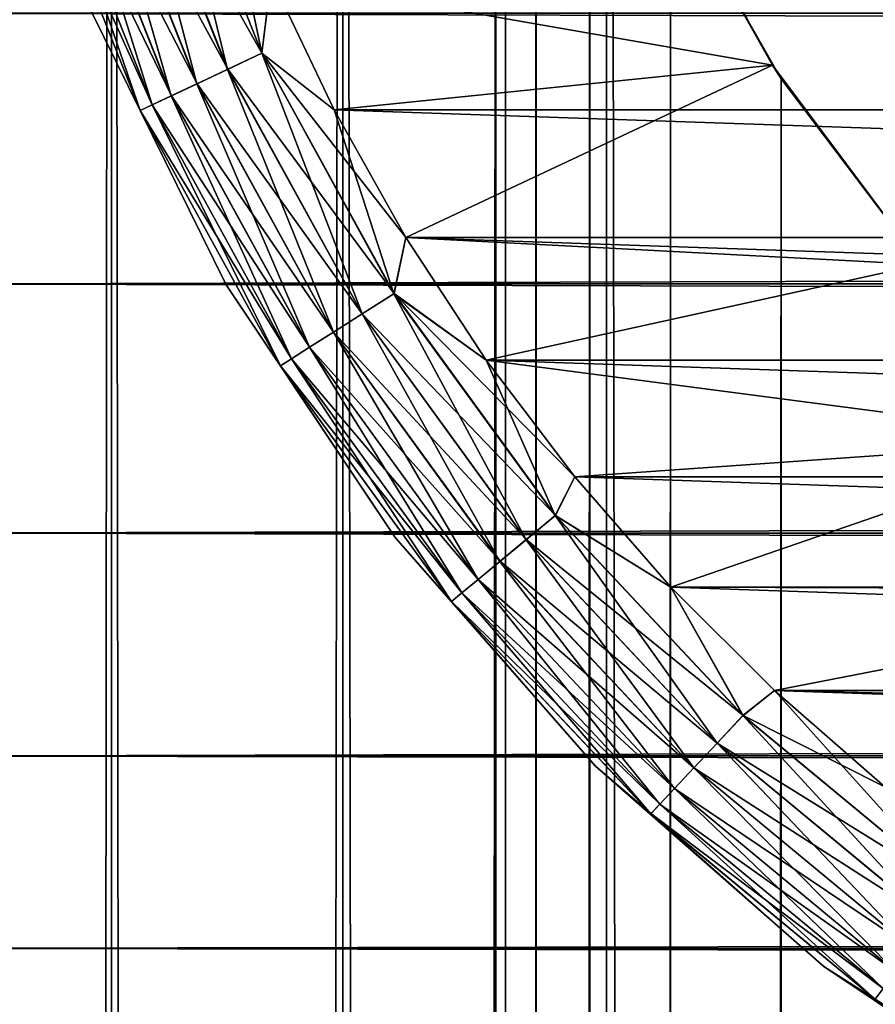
# Model space of a CAD drawing. Extents: x -265 to 265, y 0 to 1027.
# Tile 185 of 256: x -262.41 to -257.63, y 989.48 to 994.98. Entities that reach past the tile are written whole.
import ezdxf

# ---------------------------------------------------------------- set-up
doc = ezdxf.new("R2010")
doc.units = 0
doc.header["$LTSCALE"] = 41.718519
for name, color, linetype in [('4', 7, 'CONTINUOUS'), ('67', 7, 'CONTINUOUS'), ('68', 7, 'CONTINUOUS'), ('73', 7, 'CONTINUOUS'), ('77', 7, 'CONTINUOUS'), ('78', 7, 'CONTINUOUS'), ('79', 7, 'CONTINUOUS'), ('83', 7, 'CONTINUOUS'), ('87', 7, 'CONTINUOUS')]:
    doc.layers.add(name, color=color, linetype=linetype)

msp = doc.modelspace()

# ---------------------------------------------------------------- linework, layer by layer
at = {"layer": '4', "color": 7, "linetype": 'CONTINUOUS'}
for points in [[(-263, 993.5052, 16.8198), (-263, 995.02, 16.0349), (263, 993.5052, 16.8198), (-263, 993.5052, 16.8198)], [(263, 993.5052, 16.8198), (-263, 995.02, 16.0349), (263, 995.02, 16.0349), (263, 993.5052, 16.8198)], [(-263, 995.02, 38.9651), (-263, 993.5052, 38.1802), (263, 995.02, 38.9651), (-263, 995.02, 38.9651)], [(263, 995.02, 38.9651), (-263, 993.5052, 38.1802), (263, 993.5052, 38.1802), (263, 995.02, 38.9651)], [(-263, 992.1114, 17.8036), (-263, 993.5052, 16.8198), (263, 992.1114, 17.8036), (-263, 992.1114, 17.8036)], [(263, 992.1114, 17.8036), (-263, 993.5052, 16.8198), (263, 993.5052, 16.8198), (263, 992.1114, 17.8036)], [(-263, 993.5052, 38.1802), (-263, 992.1114, 37.1964), (263, 993.5052, 38.1802), (-263, 993.5052, 38.1802)], [(263, 993.5052, 38.1802), (-263, 992.1114, 37.1964), (263, 992.1114, 37.1964), (263, 993.5052, 38.1802)], [(-263, 990.8646, 18.9681), (-263, 992.1114, 17.8036), (263, 990.8646, 18.9681), (-263, 990.8646, 18.9681)], [(263, 990.8646, 18.9681), (-263, 992.1114, 17.8036), (263, 992.1114, 17.8036), (263, 990.8646, 18.9681)], [(-263, 992.1114, 37.1964), (-263, 990.8646, 36.0319), (263, 992.1114, 37.1964), (-263, 992.1114, 37.1964)], [(263, 992.1114, 37.1964), (-263, 990.8646, 36.0319), (263, 990.8646, 36.0319), (263, 992.1114, 37.1964)], [(-263, 989.7879, 20.2915), (-263, 990.8646, 18.9681), (263, 989.7879, 20.2915), (-263, 989.7879, 20.2915)], [(263, 989.7879, 20.2915), (-263, 990.8646, 18.9681), (263, 990.8646, 18.9681), (263, 989.7879, 20.2915)], [(-263, 990.8646, 36.0319), (-263, 989.7879, 34.7085), (263, 990.8646, 36.0319), (-263, 990.8646, 36.0319)], [(263, 990.8646, 36.0319), (-263, 989.7879, 34.7085), (263, 989.7879, 34.7085), (263, 990.8646, 36.0319)], [(-263, 988.9014, 21.7492), (-263, 989.7879, 20.2915), (263, 988.9014, 21.7492), (-263, 988.9014, 21.7492)], [(263, 988.9014, 21.7492), (-263, 989.7879, 20.2915), (263, 989.7879, 20.2915), (263, 988.9014, 21.7492)], [(-263, 989.7879, 34.7085), (-263, 988.9014, 33.2508), (263, 989.7879, 34.7085), (-263, 989.7879, 34.7085)], [(263, 989.7879, 34.7085), (-263, 988.9014, 33.2508), (263, 988.9014, 33.2508), (263, 989.7879, 34.7085)]]:
    msp.add_3dface(points, dxfattribs=at)
at = {"layer": '67', "color": 7, "linetype": 'CONTINUOUS'}
for points in [[(-262.9904, 1, 7.5), (-261.9003, 1, 9.1314), (-262.9904, 1019, 7.5), (-262.9904, 1, 7.5)], [(-262.9904, 1019, 7.5), (-261.9003, 1, 9.1314), (-261.9003, 1019, 9.1314), (-262.9904, 1019, 7.5)], [(-261.9003, 1, 9.1314), (-260.6066, 1, 10.6066), (-261.9003, 1019, 9.1314), (-261.9003, 1, 9.1314)], [(-261.9003, 1019, 9.1314), (-260.6066, 1, 10.6066), (-260.6066, 1019, 10.6066), (-261.9003, 1019, 9.1314)], [(-260.6066, 1, 10.6066), (-259.1314, 1, 11.9003), (-260.6066, 1019, 10.6066), (-260.6066, 1, 10.6066)], [(-260.6066, 1019, 10.6066), (-259.1314, 1, 11.9003), (-259.1314, 1019, 11.9003), (-260.6066, 1019, 10.6066)], [(-259.1314, 1, 11.9003), (-257.5, 1, 12.9904), (-259.1314, 1019, 11.9003), (-259.1314, 1, 11.9003)], [(-259.1314, 1019, 11.9003), (-257.5, 1, 12.9904), (-257.5, 1019, 12.9904), (-259.1314, 1019, 11.9003)]]:
    msp.add_3dface(points, dxfattribs=at)
at = {"layer": '68', "color": 7, "linetype": 'CONTINUOUS'}
for points in [[(-261.9003, 1, -9.1314), (-262.9904, 1, -7.5), (-261.9003, 1019, -9.1314), (-261.9003, 1, -9.1314)], [(-261.9003, 1019, -9.1314), (-262.9904, 1, -7.5), (-262.9904, 1019, -7.5), (-261.9003, 1019, -9.1314)], [(-260.6066, 1, -10.6066), (-261.9003, 1, -9.1314), (-260.6066, 1019, -10.6066), (-260.6066, 1, -10.6066)], [(-260.6066, 1019, -10.6066), (-261.9003, 1, -9.1314), (-261.9003, 1019, -9.1314), (-260.6066, 1019, -10.6066)], [(-260.6066, 1, -10.6066), (-260.6066, 1019, -10.6066), (-259.75, 1000, -11.399), (-260.6066, 1, -10.6066)], [(-260.6066, 1, -10.6066), (-259.75, 1000, -11.399), (-259.75, 20, -11.399), (-260.6066, 1, -10.6066)], [(-259.75, 1000, -11.399), (-259.6951, 998.9667, -11.4457), (-259.75, 20, -11.399), (-259.75, 1000, -11.399)], [(-259.75, 20, -11.399), (-259.6951, 998.9667, -11.4457), (-259.6951, 21.0332, -11.4457), (-259.75, 20, -11.399)], [(-259.6951, 998.9667, -11.4457), (-259.525, 997.9175, -11.5877), (-259.6951, 21.0332, -11.4457), (-259.6951, 998.9667, -11.4457)], [(-259.6951, 21.0332, -11.4457), (-259.525, 997.9175, -11.5877), (-259.525, 22.0825, -11.5877), (-259.6951, 21.0332, -11.4457)], [(-259.525, 997.9175, -11.5877), (-259.2244, 996.8419, -11.8284), (-259.525, 22.0825, -11.5877), (-259.525, 997.9175, -11.5877)], [(-259.525, 22.0825, -11.5877), (-259.2244, 996.8419, -11.8284), (-259.2244, 23.158, -11.8284), (-259.525, 22.0825, -11.5877)], [(-259.2244, 996.8419, -11.8284), (-258.7723, 995.7445, -12.1674), (-259.2244, 23.158, -11.8284), (-259.2244, 996.8419, -11.8284)], [(-259.2244, 23.158, -11.8284), (-258.7723, 995.7445, -12.1674), (-258.7723, 24.2554, -12.1674), (-259.2244, 23.158, -11.8284)], [(-258.7723, 995.7445, -12.1674), (-258.1533, 994.6533, -12.5906), (-258.7723, 24.2554, -12.1674), (-258.7723, 995.7445, -12.1674)], [(-258.7723, 24.2554, -12.1674), (-258.1533, 994.6533, -12.5906), (-258.1533, 25.3466, -12.5906), (-258.7723, 24.2554, -12.1674)], [(-258.1533, 994.6533, -12.5906), (-257.3737, 993.621, -13.0625), (-258.1533, 25.3466, -12.5906), (-258.1533, 994.6533, -12.5906)], [(-258.1533, 25.3466, -12.5906), (-257.3737, 993.621, -13.0625), (-257.3737, 26.379, -13.0625), (-258.1533, 25.3466, -12.5906)]]:
    msp.add_3dface(points, dxfattribs=at)
at = {"layer": '73', "color": 7, "linetype": 'CONTINUOUS'}
for points in [[(-258.2022, 994.7287, -25), (-258.7723, 995.7445, -12.1674), (-258.8689, 995.9497, -25), (-258.2022, 994.7287, -25)], [(-258.1533, 994.6533, -12.5906), (-258.7723, 995.7445, -12.1674), (-258.2022, 994.7287, -25), (-258.1533, 994.6533, -12.5906)], [(-257.3686, 993.6151, -25), (-258.1533, 994.6533, -12.5906), (-258.2022, 994.7287, -25), (-257.3686, 993.6151, -25)], [(-257.3737, 993.621, -13.0625), (-258.1533, 994.6533, -12.5906), (-257.3686, 993.6151, -25), (-257.3737, 993.621, -13.0625)]]:
    msp.add_3dface(points, dxfattribs=at)
at = {"layer": '77', "color": 7, "linetype": 'CONTINUOUS'}
for points in [[(-258.2022, 994.7287, -25), (-258.8689, 995.9497, -25), (-261.0065, 995.2192, -25), (-258.2022, 994.7287, -25)], [(-260.6546, 994.4792, -25), (-258.2022, 994.7287, -25), (-261.0065, 995.2192, -25), (-260.6546, 994.4792, -25)], [(-260.253, 993.765, -25), (-258.2022, 994.7287, -25), (-260.6546, 994.4792, -25), (-260.253, 993.765, -25)], [(-257.3686, 993.6151, -25), (-258.2022, 994.7287, -25), (-260.253, 993.765, -25), (-257.3686, 993.6151, -25)], [(-259.8036, 993.0798, -25), (-257.3686, 993.6151, -25), (-260.253, 993.765, -25), (-259.8036, 993.0798, -25)], [(-256.3849, 992.6314, -25), (-257.3686, 993.6151, -25), (-259.8036, 993.0798, -25), (-256.3849, 992.6314, -25)], [(-259.3085, 992.4269, -25), (-256.3849, 992.6314, -25), (-259.8036, 993.0798, -25), (-259.3085, 992.4269, -25)], [(-258.77, 991.8093, -25), (-256.3849, 992.6314, -25), (-259.3085, 992.4269, -25), (-258.77, 991.8093, -25)], [(-255.2712, 991.7978, -25), (-256.3849, 992.6314, -25), (-258.77, 991.8093, -25), (-255.2712, 991.7978, -25)], [(-258.1906, 991.2299, -25), (-255.2712, 991.7978, -25), (-258.77, 991.8093, -25), (-258.1906, 991.2299, -25)], [(-254.0503, 991.1311, -25), (-255.2712, 991.7978, -25), (-258.1906, 991.2299, -25), (-254.0503, 991.1311, -25)], [(-257.573, 990.6914, -25), (-254.0503, 991.1311, -25), (-258.1906, 991.2299, -25), (-257.573, 990.6914, -25)]]:
    msp.add_3dface(points, dxfattribs=at)
at = {"layer": '78', "color": 7, "linetype": 'CONTINUOUS'}
for points in [[(-260.6546, 994.4792, -75), (-261.0065, 995.2192, -75), (-239.3454, 994.4792, -75), (-260.6546, 994.4792, -75)], [(-239.3454, 994.4792, -75), (-261.0065, 995.2192, -75), (-238.9935, 995.2192, -75), (-239.3454, 994.4792, -75)], [(-260.253, 993.765, -75), (-260.6546, 994.4792, -75), (-239.747, 993.765, -75), (-260.253, 993.765, -75)], [(-239.747, 993.765, -75), (-260.6546, 994.4792, -75), (-239.3454, 994.4792, -75), (-239.747, 993.765, -75)], [(-259.8036, 993.0798, -75), (-260.253, 993.765, -75), (-240.1964, 993.0798, -75), (-259.8036, 993.0798, -75)], [(-240.1964, 993.0798, -75), (-260.253, 993.765, -75), (-239.747, 993.765, -75), (-240.1964, 993.0798, -75)], [(-259.3085, 992.4269, -75), (-259.8036, 993.0798, -75), (-240.6915, 992.4269, -75), (-259.3085, 992.4269, -75)], [(-240.6915, 992.4269, -75), (-259.8036, 993.0798, -75), (-240.1964, 993.0798, -75), (-240.6915, 992.4269, -75)], [(-258.77, 991.8093, -75), (-259.3085, 992.4269, -75), (-241.23, 991.8093, -75), (-258.77, 991.8093, -75)], [(-241.23, 991.8093, -75), (-259.3085, 992.4269, -75), (-240.6915, 992.4269, -75), (-241.23, 991.8093, -75)], [(-258.1906, 991.2299, -75), (-258.77, 991.8093, -75), (-241.8094, 991.2299, -75), (-258.1906, 991.2299, -75)], [(-241.8094, 991.2299, -75), (-258.77, 991.8093, -75), (-241.23, 991.8093, -75), (-241.8094, 991.2299, -75)], [(-257.573, 990.6914, -75), (-258.1906, 991.2299, -75), (-242.427, 990.6914, -75), (-257.573, 990.6914, -75)], [(-242.427, 990.6914, -75), (-258.1906, 991.2299, -75), (-241.8094, 991.2299, -75), (-242.427, 990.6914, -75)]]:
    msp.add_3dface(points, dxfattribs=at)
at = {"layer": '79', "color": 7, "linetype": 'CONTINUOUS'}
for points in [[(-262.0104, 995.0251, -74), (-261.2583, 993.5, -74), (-262.0104, 995.0251, -26), (-262.0104, 995.0251, -74)], [(-262.0104, 995.0251, -26), (-261.2583, 993.5, -74), (-261.2583, 993.5, -26), (-262.0104, 995.0251, -26)], [(-261.2583, 993.5, -74), (-260.3136, 992.0861, -74), (-261.2583, 993.5, -26), (-261.2583, 993.5, -74)], [(-261.2583, 993.5, -26), (-260.3136, 992.0861, -74), (-260.3136, 992.0861, -26), (-261.2583, 993.5, -26)], [(-260.3136, 992.0861, -74), (-259.1924, 990.8076, -74), (-260.3136, 992.0861, -26), (-260.3136, 992.0861, -74)], [(-260.3136, 992.0861, -26), (-259.1924, 990.8076, -74), (-259.1924, 990.8076, -26), (-260.3136, 992.0861, -26)], [(-259.1924, 990.8076, -74), (-257.9139, 989.6864, -74), (-259.1924, 990.8076, -26), (-259.1924, 990.8076, -74)], [(-259.1924, 990.8076, -26), (-257.9139, 989.6864, -74), (-257.9139, 989.6864, -26), (-259.1924, 990.8076, -26)], [(-257.9139, 989.6864, -74), (-256.5, 988.7417, -74), (-257.9139, 989.6864, -26), (-257.9139, 989.6864, -74)], [(-257.9139, 989.6864, -26), (-256.5, 988.7417, -74), (-256.5, 988.7417, -26), (-257.9139, 989.6864, -26)]]:
    msp.add_3dface(points, dxfattribs=at)
at = {"layer": '83', "color": 7, "linetype": 'CONTINUOUS'}
for points in [[(-261.6233, 996.2234, -74.9752), (-261.0583, 994.7964, -74.9752), (-261.8246, 996.158, -74.9014), (-261.6233, 996.2234, -74.9752)], [(-261.6233, 996.2234, -74.9752), (-261.0065, 995.2192, -75), (-261.0583, 994.7964, -74.9752), (-261.6233, 996.2234, -74.9752)], [(-261.8246, 996.158, -74.9014), (-261.2498, 994.7063, -74.9014), (-262.0052, 996.0993, -74.7823), (-261.8246, 996.158, -74.9014)], [(-261.8246, 996.158, -74.9014), (-261.0583, 994.7964, -74.9752), (-261.2498, 994.7063, -74.9014), (-261.8246, 996.158, -74.9014)], [(-262.0052, 996.0993, -74.7823), (-261.4216, 994.6254, -74.7823), (-262.156, 996.0503, -74.6238), (-262.0052, 996.0993, -74.7823)], [(-262.0052, 996.0993, -74.7823), (-261.2498, 994.7063, -74.9014), (-261.4216, 994.6254, -74.7823), (-262.0052, 996.0993, -74.7823)], [(-262.2695, 996.0134, -74.4341), (-261.6731, 994.5071, -74.4341), (-262.3399, 995.9905, -74.2225), (-262.2695, 996.0134, -74.4341)], [(-262.156, 996.0503, -74.6238), (-261.5651, 994.5579, -74.6238), (-262.2695, 996.0134, -74.4341), (-262.156, 996.0503, -74.6238)], [(-262.2695, 996.0134, -74.4341), (-261.5651, 994.5579, -74.6238), (-261.6731, 994.5071, -74.4341), (-262.2695, 996.0134, -74.4341)], [(-262.156, 996.0503, -74.6238), (-261.4216, 994.6254, -74.7823), (-261.5651, 994.5579, -74.6238), (-262.156, 996.0503, -74.6238)], [(-262.0104, 995.0251, -74), (-262.3399, 995.9905, -74.2225), (-261.7401, 994.4755, -74.2225), (-262.0104, 995.0251, -74)], [(-262.3399, 995.9905, -74.2225), (-261.6731, 994.5071, -74.4341), (-261.7401, 994.4755, -74.2225), (-262.3399, 995.9905, -74.2225)], [(-261.0065, 995.2192, -75), (-260.6546, 994.4792, -75), (-261.0583, 994.7964, -74.9752), (-261.0065, 995.2192, -75)], [(-261.2583, 993.5, -74), (-262.0104, 995.0251, -74), (-261.7401, 994.4755, -74.2225), (-261.2583, 993.5, -74)], [(-261.0583, 994.7964, -74.9752), (-260.3189, 993.4514, -74.9752), (-261.2498, 994.7063, -74.9014), (-261.0583, 994.7964, -74.9752)], [(-260.6546, 994.4792, -75), (-260.253, 993.765, -75), (-261.0583, 994.7964, -74.9752), (-260.6546, 994.4792, -75)], [(-261.0583, 994.7964, -74.9752), (-260.253, 993.765, -75), (-260.3189, 993.4514, -74.9752), (-261.0583, 994.7964, -74.9752)], [(-261.2498, 994.7063, -74.9014), (-260.4976, 993.338, -74.9014), (-261.4216, 994.6254, -74.7823), (-261.2498, 994.7063, -74.9014)], [(-261.2498, 994.7063, -74.9014), (-260.3189, 993.4514, -74.9752), (-260.4976, 993.338, -74.9014), (-261.2498, 994.7063, -74.9014)], [(-261.4216, 994.6254, -74.7823), (-260.6579, 993.2363, -74.7823), (-261.5651, 994.5579, -74.6238), (-261.4216, 994.6254, -74.7823)], [(-261.4216, 994.6254, -74.7823), (-260.4976, 993.338, -74.9014), (-260.6579, 993.2363, -74.7823), (-261.4216, 994.6254, -74.7823)], [(-261.5651, 994.5579, -74.6238), (-260.7918, 993.1513, -74.6238), (-261.6731, 994.5071, -74.4341), (-261.5651, 994.5579, -74.6238)], [(-261.5651, 994.5579, -74.6238), (-260.6579, 993.2363, -74.7823), (-260.7918, 993.1513, -74.6238), (-261.5651, 994.5579, -74.6238)], [(-261.6731, 994.5071, -74.4341), (-260.8926, 993.0874, -74.4341), (-261.7401, 994.4755, -74.2225), (-261.6731, 994.5071, -74.4341)], [(-261.2583, 993.5, -74), (-261.7401, 994.4755, -74.2225), (-260.9551, 993.0477, -74.2225), (-261.2583, 993.5, -74)], [(-261.7401, 994.4755, -74.2225), (-260.8926, 993.0874, -74.4341), (-260.9551, 993.0477, -74.2225), (-261.7401, 994.4755, -74.2225)], [(-261.6731, 994.5071, -74.4341), (-260.7918, 993.1513, -74.6238), (-260.8926, 993.0874, -74.4341), (-261.6731, 994.5071, -74.4341)], [(-260.253, 993.765, -75), (-259.8036, 993.0798, -75), (-260.3189, 993.4514, -74.9752), (-260.253, 993.765, -75)], [(-260.3136, 992.0861, -74), (-261.2583, 993.5, -74), (-260.9551, 993.0477, -74.2225), (-260.3136, 992.0861, -74)], [(-260.3189, 993.4514, -74.9752), (-259.4168, 992.2098, -74.9752), (-260.4976, 993.338, -74.9014), (-260.3189, 993.4514, -74.9752)], [(-259.8036, 993.0798, -75), (-259.3085, 992.4269, -75), (-260.3189, 993.4514, -74.9752), (-259.8036, 993.0798, -75)], [(-260.3189, 993.4514, -74.9752), (-259.3085, 992.4269, -75), (-259.4168, 992.2098, -74.9752), (-260.3189, 993.4514, -74.9752)], [(-260.4976, 993.338, -74.9014), (-259.5798, 992.0749, -74.9014), (-260.6579, 993.2363, -74.7823), (-260.4976, 993.338, -74.9014)], [(-260.4976, 993.338, -74.9014), (-259.4168, 992.2098, -74.9752), (-259.5798, 992.0749, -74.9014), (-260.4976, 993.338, -74.9014)], [(-260.6579, 993.2363, -74.7823), (-259.7262, 991.9538, -74.7823), (-260.7918, 993.1513, -74.6238), (-260.6579, 993.2363, -74.7823)], [(-260.6579, 993.2363, -74.7823), (-259.5798, 992.0749, -74.9014), (-259.7262, 991.9538, -74.7823), (-260.6579, 993.2363, -74.7823)], [(-260.7918, 993.1513, -74.6238), (-259.8484, 991.8527, -74.6238), (-260.8926, 993.0874, -74.4341), (-260.7918, 993.1513, -74.6238)], [(-260.7918, 993.1513, -74.6238), (-259.7262, 991.9538, -74.7823), (-259.8484, 991.8527, -74.6238), (-260.7918, 993.1513, -74.6238)], [(-260.8926, 993.0874, -74.4341), (-259.9403, 991.7767, -74.4341), (-260.9551, 993.0477, -74.2225), (-260.8926, 993.0874, -74.4341)], [(-260.3136, 992.0861, -74), (-260.9551, 993.0477, -74.2225), (-259.9974, 991.7295, -74.2225), (-260.3136, 992.0861, -74)], [(-260.9551, 993.0477, -74.2225), (-259.9403, 991.7767, -74.4341), (-259.9974, 991.7295, -74.2225), (-260.9551, 993.0477, -74.2225)], [(-260.8926, 993.0874, -74.4341), (-259.8484, 991.8527, -74.6238), (-259.9403, 991.7767, -74.4341), (-260.8926, 993.0874, -74.4341)], [(-259.3085, 992.4269, -75), (-258.77, 991.8093, -75), (-259.4168, 992.2098, -74.9752), (-259.3085, 992.4269, -75)], [(-259.4168, 992.2098, -74.9752), (-258.3661, 991.091, -74.9752), (-259.5798, 992.0749, -74.9014), (-259.4168, 992.2098, -74.9752)], [(-259.4168, 992.2098, -74.9752), (-258.77, 991.8093, -75), (-258.3661, 991.091, -74.9752), (-259.4168, 992.2098, -74.9752)], [(-259.1924, 990.8076, -74), (-260.3136, 992.0861, -74), (-259.9974, 991.7295, -74.2225), (-259.1924, 990.8076, -74)], [(-259.5798, 992.0749, -74.9014), (-258.511, 990.9367, -74.9014), (-259.7262, 991.9538, -74.7823), (-259.5798, 992.0749, -74.9014)], [(-259.5798, 992.0749, -74.9014), (-258.3661, 991.091, -74.9752), (-258.511, 990.9367, -74.9014), (-259.5798, 992.0749, -74.9014)], [(-259.7262, 991.9538, -74.7823), (-258.641, 990.7983, -74.7823), (-259.8484, 991.8527, -74.6238), (-259.7262, 991.9538, -74.7823)], [(-259.7262, 991.9538, -74.7823), (-258.511, 990.9367, -74.9014), (-258.641, 990.7983, -74.7823), (-259.7262, 991.9538, -74.7823)], [(-259.8484, 991.8527, -74.6238), (-258.7496, 990.6826, -74.6238), (-259.9403, 991.7767, -74.4341), (-259.8484, 991.8527, -74.6238)], [(-259.8484, 991.8527, -74.6238), (-258.641, 990.7983, -74.7823), (-258.7496, 990.6826, -74.6238), (-259.8484, 991.8527, -74.6238)], [(-259.9403, 991.7767, -74.4341), (-258.8313, 990.5957, -74.4341), (-259.9974, 991.7295, -74.2225), (-259.9403, 991.7767, -74.4341)], [(-259.9403, 991.7767, -74.4341), (-258.7496, 990.6826, -74.6238), (-258.8313, 990.5957, -74.4341), (-259.9403, 991.7767, -74.4341)], [(-258.77, 991.8093, -75), (-258.1906, 991.2299, -75), (-258.3661, 991.091, -74.9752), (-258.77, 991.8093, -75)], [(-259.1924, 990.8076, -74), (-259.9974, 991.7295, -74.2225), (-258.8819, 990.5417, -74.2225), (-259.1924, 990.8076, -74)], [(-259.9974, 991.7295, -74.2225), (-258.8313, 990.5957, -74.4341), (-258.8819, 990.5417, -74.2225), (-259.9974, 991.7295, -74.2225)], [(-258.1906, 991.2299, -75), (-257.573, 990.6914, -75), (-258.3661, 991.091, -74.9752), (-258.1906, 991.2299, -75)], [(-258.3661, 991.091, -74.9752), (-257.1836, 990.1127, -74.9752), (-258.511, 990.9367, -74.9014), (-258.3661, 991.091, -74.9752)], [(-258.3661, 991.091, -74.9752), (-257.573, 990.6914, -75), (-257.1836, 990.1127, -74.9752), (-258.3661, 991.091, -74.9752)], [(-258.511, 990.9367, -74.9014), (-257.308, 989.9414, -74.9014), (-258.641, 990.7983, -74.7823), (-258.511, 990.9367, -74.9014)], [(-258.511, 990.9367, -74.9014), (-257.1836, 990.1127, -74.9752), (-257.308, 989.9414, -74.9014), (-258.511, 990.9367, -74.9014)], [(-257.9139, 989.6864, -74), (-259.1924, 990.8076, -74), (-258.8819, 990.5417, -74.2225), (-257.9139, 989.6864, -74)], [(-258.641, 990.7983, -74.7823), (-257.4196, 989.7878, -74.7823), (-258.7496, 990.6826, -74.6238), (-258.641, 990.7983, -74.7823)], [(-258.641, 990.7983, -74.7823), (-257.308, 989.9414, -74.9014), (-257.4196, 989.7878, -74.7823), (-258.641, 990.7983, -74.7823)], [(-258.7496, 990.6826, -74.6238), (-257.5128, 989.6595, -74.6238), (-258.8313, 990.5957, -74.4341), (-258.7496, 990.6826, -74.6238)], [(-258.7496, 990.6826, -74.6238), (-257.4196, 989.7878, -74.7823), (-257.5128, 989.6595, -74.6238), (-258.7496, 990.6826, -74.6238)], [(-258.8313, 990.5957, -74.4341), (-257.5829, 989.563, -74.4341), (-258.8819, 990.5417, -74.2225), (-258.8313, 990.5957, -74.4341)], [(-258.8313, 990.5957, -74.4341), (-257.5128, 989.6595, -74.6238), (-257.5829, 989.563, -74.4341), (-258.8313, 990.5957, -74.4341)], [(-257.9139, 989.6864, -74), (-258.8819, 990.5417, -74.2225), (-257.6265, 989.5031, -74.2225), (-257.9139, 989.6864, -74)], [(-258.8819, 990.5417, -74.2225), (-257.5829, 989.563, -74.4341), (-257.6265, 989.5031, -74.2225), (-258.8819, 990.5417, -74.2225)], [(-256.5, 988.7417, -74), (-257.9139, 989.6864, -74), (-257.6265, 989.5031, -74.2225), (-256.5, 988.7417, -74)]]:
    msp.add_3dface(points, dxfattribs=at)
at = {"layer": '87', "color": 7, "linetype": 'CONTINUOUS'}
for points in [[(-261.2507, 994.7058, -25.0991), (-261.6243, 996.223, -25.0251), (-261.8255, 996.1577, -25.0991), (-261.2507, 994.7058, -25.0991)], [(-261.0593, 994.7959, -25.0251), (-261.3071, 995.9814, -25), (-261.6243, 996.223, -25.0251), (-261.0593, 994.7959, -25.0251)], [(-261.0593, 994.7959, -25.0251), (-261.6243, 996.223, -25.0251), (-261.2507, 994.7058, -25.0991), (-261.0593, 994.7959, -25.0251)], [(-261.4224, 994.625, -25.2184), (-261.8255, 996.1577, -25.0991), (-262.006, 996.099, -25.2184), (-261.4224, 994.625, -25.2184)], [(-261.2507, 994.7058, -25.0991), (-261.8255, 996.1577, -25.0991), (-261.4224, 994.625, -25.2184), (-261.2507, 994.7058, -25.0991)], [(-261.5657, 994.5576, -25.377), (-262.006, 996.099, -25.2184), (-262.1566, 996.0501, -25.377), (-261.5657, 994.5576, -25.377)], [(-261.4224, 994.625, -25.2184), (-262.006, 996.099, -25.2184), (-261.5657, 994.5576, -25.377), (-261.4224, 994.625, -25.2184)], [(-261.7403, 994.4754, -25.7786), (-262.2699, 996.0133, -25.5669), (-262.3401, 995.9904, -25.7786), (-261.7403, 994.4754, -25.7786)], [(-261.6735, 994.5069, -25.5669), (-262.1566, 996.0501, -25.377), (-262.2699, 996.0133, -25.5669), (-261.6735, 994.5069, -25.5669)], [(-261.6735, 994.5069, -25.5669), (-262.2699, 996.0133, -25.5669), (-261.7403, 994.4754, -25.7786), (-261.6735, 994.5069, -25.5669)], [(-261.5657, 994.5576, -25.377), (-262.1566, 996.0501, -25.377), (-261.6735, 994.5069, -25.5669), (-261.5657, 994.5576, -25.377)], [(-262.0104, 995.0251, -26), (-261.7403, 994.4754, -25.7786), (-262.3401, 995.9904, -25.7786), (-262.0104, 995.0251, -26)], [(-261.0065, 995.2192, -25), (-261.3071, 995.9814, -25), (-261.0593, 994.7959, -25.0251), (-261.0065, 995.2192, -25)], [(-260.6546, 994.4792, -25), (-261.0065, 995.2192, -25), (-261.0593, 994.7959, -25.0251), (-260.6546, 994.4792, -25)], [(-262.0104, 995.0251, -26), (-261.2583, 993.5, -26), (-261.7403, 994.4754, -25.7786), (-262.0104, 995.0251, -26)], [(-260.4984, 993.3375, -25.0991), (-261.0593, 994.7959, -25.0251), (-261.2507, 994.7058, -25.0991), (-260.4984, 993.3375, -25.0991)], [(-260.3198, 993.4508, -25.0251), (-260.6546, 994.4792, -25), (-261.0593, 994.7959, -25.0251), (-260.3198, 993.4508, -25.0251)], [(-260.3198, 993.4508, -25.0251), (-261.0593, 994.7959, -25.0251), (-260.4984, 993.3375, -25.0991), (-260.3198, 993.4508, -25.0251)], [(-260.6587, 993.2358, -25.2184), (-261.2507, 994.7058, -25.0991), (-261.4224, 994.625, -25.2184), (-260.6587, 993.2358, -25.2184)], [(-260.4984, 993.3375, -25.0991), (-261.2507, 994.7058, -25.0991), (-260.6587, 993.2358, -25.2184), (-260.4984, 993.3375, -25.0991)], [(-260.7924, 993.1509, -25.377), (-261.4224, 994.625, -25.2184), (-261.5657, 994.5576, -25.377), (-260.7924, 993.1509, -25.377)], [(-260.6587, 993.2358, -25.2184), (-261.4224, 994.625, -25.2184), (-260.7924, 993.1509, -25.377), (-260.6587, 993.2358, -25.2184)], [(-260.893, 993.0871, -25.5669), (-261.5657, 994.5576, -25.377), (-261.6735, 994.5069, -25.5669), (-260.893, 993.0871, -25.5669)], [(-260.7924, 993.1509, -25.377), (-261.5657, 994.5576, -25.377), (-260.893, 993.0871, -25.5669), (-260.7924, 993.1509, -25.377)], [(-260.9553, 993.0476, -25.7786), (-261.6735, 994.5069, -25.5669), (-261.7403, 994.4754, -25.7786), (-260.9553, 993.0476, -25.7786)], [(-261.2583, 993.5, -26), (-260.9553, 993.0476, -25.7786), (-261.7403, 994.4754, -25.7786), (-261.2583, 993.5, -26)], [(-260.893, 993.0871, -25.5669), (-261.6735, 994.5069, -25.5669), (-260.9553, 993.0476, -25.7786), (-260.893, 993.0871, -25.5669)], [(-260.253, 993.765, -25), (-260.6546, 994.4792, -25), (-260.3198, 993.4508, -25.0251), (-260.253, 993.765, -25)], [(-259.8036, 993.0798, -25), (-260.253, 993.765, -25), (-260.3198, 993.4508, -25.0251), (-259.8036, 993.0798, -25)], [(-261.2583, 993.5, -26), (-260.3136, 992.0861, -26), (-260.9553, 993.0476, -25.7786), (-261.2583, 993.5, -26)], [(-259.5806, 992.0742, -25.0991), (-260.3198, 993.4508, -25.0251), (-260.4984, 993.3375, -25.0991), (-259.5806, 992.0742, -25.0991)], [(-259.4176, 992.2091, -25.0251), (-259.8036, 993.0798, -25), (-260.3198, 993.4508, -25.0251), (-259.4176, 992.2091, -25.0251)], [(-259.4176, 992.2091, -25.0251), (-260.3198, 993.4508, -25.0251), (-259.5806, 992.0742, -25.0991), (-259.4176, 992.2091, -25.0251)], [(-259.7268, 991.9533, -25.2184), (-260.4984, 993.3375, -25.0991), (-260.6587, 993.2358, -25.2184), (-259.7268, 991.9533, -25.2184)], [(-259.5806, 992.0742, -25.0991), (-260.4984, 993.3375, -25.0991), (-259.7268, 991.9533, -25.2184), (-259.5806, 992.0742, -25.0991)], [(-259.8489, 991.8523, -25.377), (-260.6587, 993.2358, -25.2184), (-260.7924, 993.1509, -25.377), (-259.8489, 991.8523, -25.377)], [(-259.7268, 991.9533, -25.2184), (-260.6587, 993.2358, -25.2184), (-259.8489, 991.8523, -25.377), (-259.7268, 991.9533, -25.2184)], [(-259.9407, 991.7764, -25.5669), (-260.7924, 993.1509, -25.377), (-260.893, 993.0871, -25.5669), (-259.9407, 991.7764, -25.5669)], [(-259.8489, 991.8523, -25.377), (-260.7924, 993.1509, -25.377), (-259.9407, 991.7764, -25.5669), (-259.8489, 991.8523, -25.377)], [(-259.9975, 991.7293, -25.7786), (-260.893, 993.0871, -25.5669), (-260.9553, 993.0476, -25.7786), (-259.9975, 991.7293, -25.7786)], [(-260.3136, 992.0861, -26), (-259.9975, 991.7293, -25.7786), (-260.9553, 993.0476, -25.7786), (-260.3136, 992.0861, -26)], [(-259.9407, 991.7764, -25.5669), (-260.893, 993.0871, -25.5669), (-259.9975, 991.7293, -25.7786), (-259.9407, 991.7764, -25.5669)], [(-259.3085, 992.4269, -25), (-259.8036, 993.0798, -25), (-259.4176, 992.2091, -25.0251), (-259.3085, 992.4269, -25)], [(-258.77, 991.8093, -25), (-259.3085, 992.4269, -25), (-259.4176, 992.2091, -25.0251), (-258.77, 991.8093, -25)], [(-258.5117, 990.9359, -25.0991), (-259.4176, 992.2091, -25.0251), (-259.5806, 992.0742, -25.0991), (-258.5117, 990.9359, -25.0991)], [(-258.3669, 991.0902, -25.0251), (-258.77, 991.8093, -25), (-259.4176, 992.2091, -25.0251), (-258.3669, 991.0902, -25.0251)], [(-258.3669, 991.0902, -25.0251), (-259.4176, 992.2091, -25.0251), (-258.5117, 990.9359, -25.0991), (-258.3669, 991.0902, -25.0251)], [(-260.3136, 992.0861, -26), (-259.1924, 990.8076, -26), (-259.9975, 991.7293, -25.7786), (-260.3136, 992.0861, -26)], [(-258.6416, 990.7976, -25.2184), (-259.5806, 992.0742, -25.0991), (-259.7268, 991.9533, -25.2184), (-258.6416, 990.7976, -25.2184)], [(-258.5117, 990.9359, -25.0991), (-259.5806, 992.0742, -25.0991), (-258.6416, 990.7976, -25.2184), (-258.5117, 990.9359, -25.0991)], [(-258.7501, 990.6821, -25.377), (-259.7268, 991.9533, -25.2184), (-259.8489, 991.8523, -25.377), (-258.7501, 990.6821, -25.377)], [(-258.6416, 990.7976, -25.2184), (-259.7268, 991.9533, -25.2184), (-258.7501, 990.6821, -25.377), (-258.6416, 990.7976, -25.2184)], [(-258.8316, 990.5953, -25.5669), (-259.8489, 991.8523, -25.377), (-259.9407, 991.7764, -25.5669), (-258.8316, 990.5953, -25.5669)], [(-258.7501, 990.6821, -25.377), (-259.8489, 991.8523, -25.377), (-258.8316, 990.5953, -25.5669), (-258.7501, 990.6821, -25.377)], [(-258.8821, 990.5415, -25.7786), (-259.9407, 991.7764, -25.5669), (-259.9975, 991.7293, -25.7786), (-258.8821, 990.5415, -25.7786)], [(-258.8316, 990.5953, -25.5669), (-259.9407, 991.7764, -25.5669), (-258.8821, 990.5415, -25.7786), (-258.8316, 990.5953, -25.5669)], [(-258.1906, 991.2299, -25), (-258.77, 991.8093, -25), (-258.3669, 991.0902, -25.0251), (-258.1906, 991.2299, -25)], [(-259.1924, 990.8076, -26), (-258.8821, 990.5415, -25.7786), (-259.9975, 991.7293, -25.7786), (-259.1924, 990.8076, -26)], [(-257.1842, 990.1118, -25.0251), (-258.1906, 991.2299, -25), (-258.3669, 991.0902, -25.0251), (-257.1842, 990.1118, -25.0251)], [(-257.573, 990.6914, -25), (-258.1906, 991.2299, -25), (-257.1842, 990.1118, -25.0251), (-257.573, 990.6914, -25)], [(-257.3086, 989.9406, -25.0991), (-258.3669, 991.0902, -25.0251), (-258.5117, 990.9359, -25.0991), (-257.3086, 989.9406, -25.0991)], [(-257.1842, 990.1118, -25.0251), (-258.3669, 991.0902, -25.0251), (-257.3086, 989.9406, -25.0991), (-257.1842, 990.1118, -25.0251)], [(-257.4201, 989.7871, -25.2184), (-258.5117, 990.9359, -25.0991), (-258.6416, 990.7976, -25.2184), (-257.4201, 989.7871, -25.2184)], [(-257.3086, 989.9406, -25.0991), (-258.5117, 990.9359, -25.0991), (-257.4201, 989.7871, -25.2184), (-257.3086, 989.9406, -25.0991)], [(-259.1924, 990.8076, -26), (-257.9139, 989.6864, -26), (-258.8821, 990.5415, -25.7786), (-259.1924, 990.8076, -26)], [(-257.5132, 989.6589, -25.377), (-258.6416, 990.7976, -25.2184), (-258.7501, 990.6821, -25.377), (-257.5132, 989.6589, -25.377)], [(-257.4201, 989.7871, -25.2184), (-258.6416, 990.7976, -25.2184), (-257.5132, 989.6589, -25.377), (-257.4201, 989.7871, -25.2184)], [(-257.5832, 989.5626, -25.5669), (-258.7501, 990.6821, -25.377), (-258.8316, 990.5953, -25.5669), (-257.5832, 989.5626, -25.5669)], [(-257.5132, 989.6589, -25.377), (-258.7501, 990.6821, -25.377), (-257.5832, 989.5626, -25.5669), (-257.5132, 989.6589, -25.377)], [(-257.6266, 989.5029, -25.7786), (-258.8316, 990.5953, -25.5669), (-258.8821, 990.5415, -25.7786), (-257.6266, 989.5029, -25.7786)], [(-257.5832, 989.5626, -25.5669), (-258.8316, 990.5953, -25.5669), (-257.6266, 989.5029, -25.7786), (-257.5832, 989.5626, -25.5669)], [(-257.9139, 989.6864, -26), (-257.6266, 989.5029, -25.7786), (-258.8821, 990.5415, -25.7786), (-257.9139, 989.6864, -26)], [(-257.9139, 989.6864, -26), (-256.5, 988.7417, -26), (-257.6266, 989.5029, -25.7786), (-257.9139, 989.6864, -26)], [(-256.2508, 988.6298, -25.7786), (-257.5832, 989.5626, -25.5669), (-257.6266, 989.5029, -25.7786), (-256.2508, 988.6298, -25.7786)], [(-256.5, 988.7417, -26), (-256.2508, 988.6298, -25.7786), (-257.6266, 989.5029, -25.7786), (-256.5, 988.7417, -26)]]:
    msp.add_3dface(points, dxfattribs=at)

doc.saveas('drawing.dxf')
